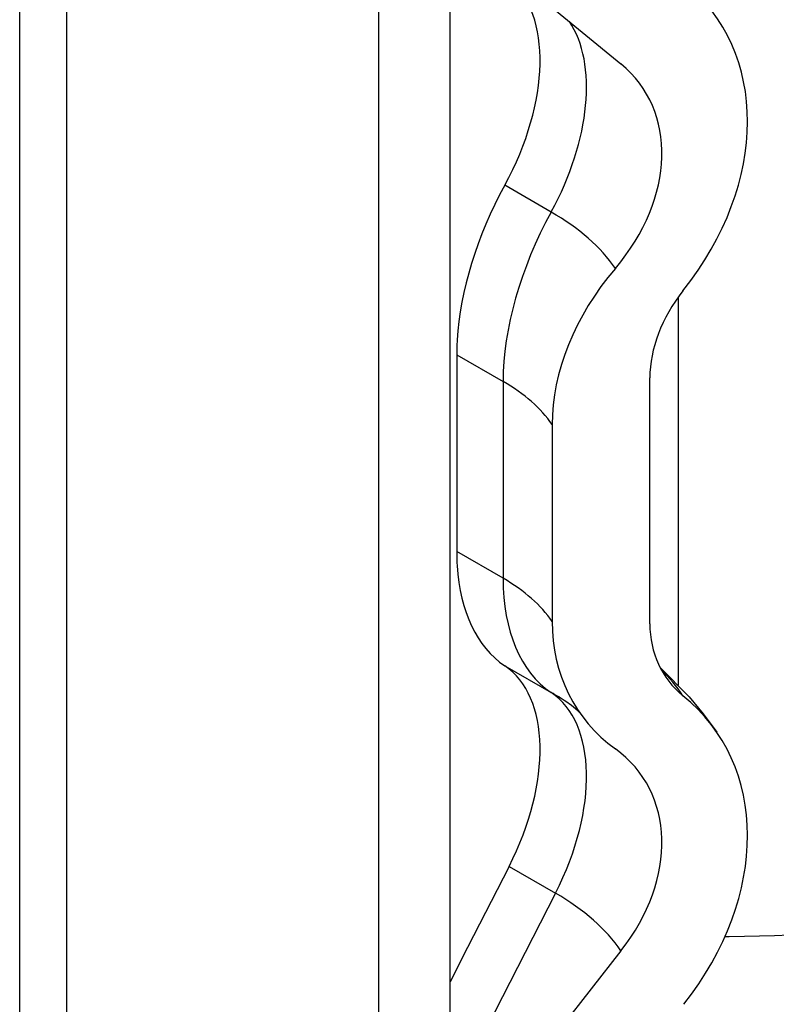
# Model space of a CAD drawing. Header units: inches. Extents: x 5.3 to 73.2, y 7.6 to 48.4.
# Tile 32 of 41: x 68.4 to 68.8, y 29.6 to 30.1. Entities that reach past the tile are written whole.
import ezdxf

# ---------------------------------------------------------------- set-up
doc = ezdxf.new("R2010")
doc.units = ezdxf.units.IN
doc.header["$MEASUREMENT"] = 0
doc.layers.add('Visible Edges(ANSI)', color=7, linetype='Continuous', lineweight=25)
doc.layers.add('Visible Tangent Edges(ANSI)', color=7, linetype='Continuous', lineweight=25)

msp = doc.modelspace()

# ---------------------------------------------------------------- linework, layer by layer
at = {"layer": 'Visible Edges(ANSI)'}
for p, q in [((68.64351, 19.44462), (68.64351, 31.97688)), ((68.41812, 19.67784), (68.41812, 31.957)), ((68.60603, 31.9553), (68.60603, 19.42304)), ((68.66602, 30.14036), (68.73301, 30.0854)), ((68.74813, 29.7923), (68.74813, 29.92104)), ((68.69696, 29.89658), (68.69696, 29.79355)), ((68.67439, 29.66521), (68.65267, 29.62277)), ((68.78749, 29.62859), (68.78975, 29.62859)), ((68.65267, 29.62277), (68.64351, 29.60488)), ((68.73301, 29.62108), (68.66602, 29.53573))]:
    msp.add_line(p, q, dxfattribs=at)
at = {"layer": 'Visible Edges(ANSI)', "flags": 128}
for points in [[(68.75339, 29.76955), (68.76872, 29.75403), (68.77611, 29.74516), (68.78319, 29.73548)], [(68.71135, 29.74577), (68.71063, 29.7465), (68.70921, 29.74777), (68.70706, 29.74948), (68.70417, 29.75152)]]:
    msp.add_lwpolyline(points, dxfattribs=at)
at = {"layer": 'Visible Edges(ANSI)'}
for centre, major_axis, ratio, start_param, end_param in [((68.78975, 30.0465), (0.47244, 0), 0.817547, 0, 1.570796), ((68.78975, 30.01483), (0.47244, 0), 0.817547, 4.712389, 7.853982), ((68.62107, 30.04712), (0.04912, 0.08529), 0.578093, 4.749125, 6.193985), ((68.65656, 30.02294), (0.12663, 0.08662), 0.760661, 5.100718, 6.50155), ((68.66286, 30.01777), (0.08124, 0.05557), 0.760661, 5.05669, 6.50155), ((68.74156, 29.98757), (-0.06674, -0.1159), 0.578093, 4.749125, 5.426154), ((68.8214, 29.9248), (0.11039, 0.07551), 0.760661, 1.915098, 2.661826), ((68.8214, 29.93766), (-0.06499, -0.04446), 0.760661, 5.100718, 5.803419), ((68.74156, 29.88454), (-0.06674, -0.1159), 0.578093, 5.565552, 6.242582), ((68.8214, 29.82177), (-0.11039, -0.07551), 0.760661, 5.803419, 6.550147), ((68.8214, 29.80891), (-0.06499, -0.04446), 0.760661, 5.803419, 6.506119), ((68.62107, 29.68624), (0.04912, 0.08529), 0.578093, 4.797722, 6.242582), ((68.65656, 29.64886), (0.12663, 0.08662), 0.760661, 5.105287, 6.506119), ((68.66286, 29.65689), (0.08124, 0.05557), 0.760661, 5.105287, 6.550147)]:
    msp.add_ellipse(centre, major_axis=major_axis, ratio=ratio, start_param=start_param, end_param=end_param, dxfattribs=at)
at = {"layer": 'Visible Tangent Edges(ANSI)'}
for p, q in [((68.44272, 19.57716), (68.44272, 31.98927)), ((68.69647, 30.00787), (68.67215, 30.02187)), ((68.76305, 29.96336), (68.76305, 29.76018)), ((68.64699, 29.93312), (68.64699, 29.83008)), ((68.64699, 29.93312), (68.6713, 29.91912)), ((68.6713, 29.91912), (68.6713, 29.81608)), ((68.6713, 29.81608), (68.64699, 29.83008)), ((68.67215, 29.77031), (68.69647, 29.75631)), ((68.67439, 29.66521), (68.6987, 29.65121)), ((68.6987, 29.65121), (68.64351, 29.54338))]:
    msp.add_line(p, q, dxfattribs=at)
for centre, major_axis, ratio, start_param, end_param in [((68.64539, 30.03312), (0.04912, 0.08529), 0.578093, 4.749125, 6.009527), ((68.76587, 29.97357), (0.06674, 0.1159), 0.578093, 1.607533, 2.354261), ((68.59005, 29.94659), (0.15049, 0), 0.575862, 0.375242, 0.785398), ((68.74156, 29.98757), (-0.06674, -0.1159), 0.578093, 5.426154, 5.495853), ((68.59005, 29.87233), (0.1149, 0), 0.575862, 0.375242, 0.785398), ((68.74156, 29.88454), (-0.06674, -0.1159), 0.578093, 5.495853, 5.565552), ((68.59005, 29.7693), (0.1149, 0), 0.575862, 0.375242, 0.785398), ((68.76587, 29.87054), (-0.06674, -0.1159), 0.578093, 5.495853, 6.242582), ((68.59005, 29.71483), (0.18856, 0), 0.575862, 0.375242, 0.517705), ((68.59005, 29.69503), (0.15049, 0), 0.575862, 0.710093, 0.785398), ((68.64539, 29.67224), (0.04912, 0.08529), 0.578093, 4.797722, 6.242582), ((68.59005, 29.58865), (0.15365, 0), 0.575862, 0.375242, 0.785398)]:
    msp.add_ellipse(centre, major_axis=major_axis, ratio=ratio, start_param=start_param, end_param=end_param, dxfattribs=at)

doc.saveas('drawing.dxf')
